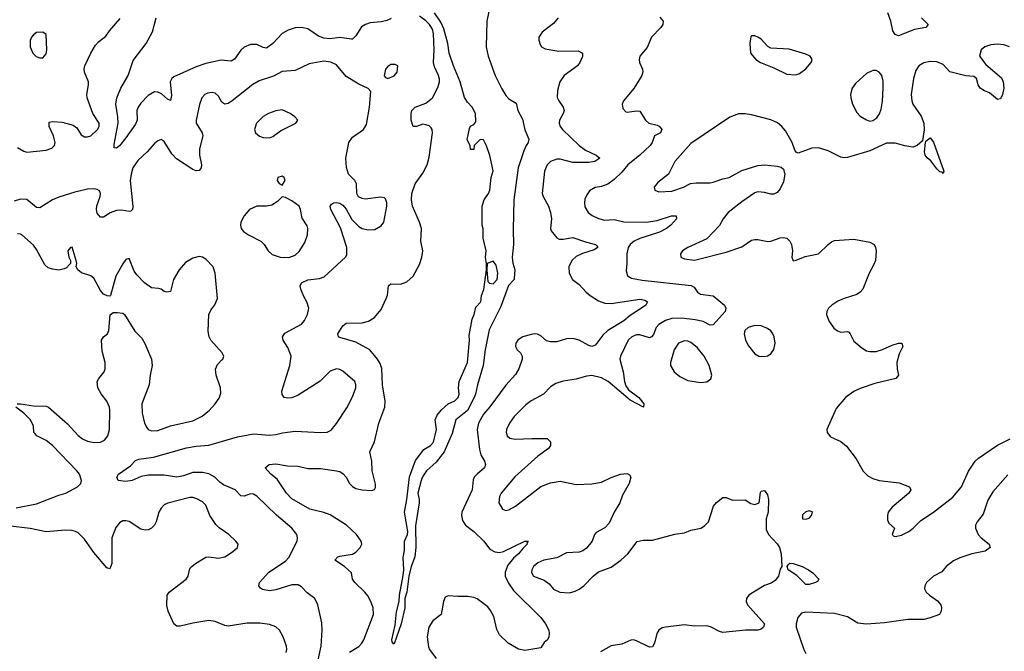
# Model space of a CAD drawing. Header units: inches. Extents: x 1449094 to 1618372, y 389908 to 534307.
# Tile 185 of 256: x 1532884 to 1539053, y 434118 to 438079. Entities that reach past the tile are written whole.
import ezdxf

# ---------------------------------------------------------------- set-up
doc = ezdxf.new("R2010")
doc.units = ezdxf.units.IN
doc.header["$MEASUREMENT"] = 0
doc.layers.add('B5433', color=7, linetype='Continuous')

msp = doc.modelspace()

# ---------------------------------------------------------------- linework, layer by layer
at = {"layer": 'B5433', "color": 5}
for points, elevation in [([(1535824.4, 438130), (1535812, 438070), (1535806.5, 437910), (1535820.6, 437850), (1535864.3, 437730), (1535905, 437645), (1535930, 437604.5), (1535950, 437583), (1535995, 437555), (1536005.8, 437510), (1536035.7, 437455.7), (1536048.7, 437388.7), (1536075.3, 437330), (1536071, 437310), (1536057, 437290), (1536043.7, 437256.3), (1536007.3, 437150), (1535981.4, 436950), (1535975.6, 436764.4), (1535977.5, 436670), (1535970.7, 436590), (1535973.2, 436553.2), (1535987.4, 436510), (1535983.4, 436456.6), (1535982, 436450), (1535947.2, 436412.8), (1535898.6, 436281.4), (1535825.8, 436134.2), (1535800.6, 436010), (1535788.8, 435910), (1535751.9, 435790), (1535740.1, 435730), (1535731.1, 435710), (1535690, 435627.9), (1535616.5, 435570), (1535595.1, 435484.9), (1535544.1, 435370), (1535494.8, 435305.2), (1535432.9, 435250), (1535407.8, 435212.2), (1535398.9, 435190), (1535378, 435110), (1535387.6, 435070), (1535387.5, 435050), (1535365.4, 434905.4), (1535365.6, 434770), (1535360.7, 434710), (1535337.4, 434650), (1535323.2, 434590), (1535310.2, 434490), (1535298.5, 434450), (1535296.6, 434390), (1535275.4, 434290), (1535230, 434165.2), (1535225.6, 434165.6), (1535217.2, 434177.2), (1535215.1, 434190), (1535237, 434283), (1535246.2, 434366.2), (1535262.6, 434430), (1535263.2, 434470), (1535286.5, 434593.5), (1535290.9, 434630), (1535287.1, 434707.1), (1535296.5, 434750), (1535296.5, 434810), (1535314.4, 434850), (1535315.9, 434870), (1535296.1, 434990), (1535310.5, 435070), (1535327.7, 435212.3), (1535365.1, 435314.9), (1535416.6, 435383.4), (1535457.4, 435410), (1535476.5, 435430), (1535495.2, 435510), (1535488.5, 435570), (1535500.9, 435599.1), (1535527.5, 435632.5), (1535570, 435670.3), (1535611.3, 435690), (1535632.5, 435710), (1535637.1, 435730), (1535634, 435770), (1535638, 435810), (1535689.7, 435930), (1535703, 436070), (1535700.5, 436099.5), (1535718.7, 436201.3), (1535731.5, 436230), (1535743.1, 436276.9), (1535774, 436310), (1535778, 436350), (1535792.9, 436387.1), (1535809.3, 436510), (1535809.3, 436549.3), (1535803.7, 436590), (1535806.6, 436630), (1535789, 436710), (1535788.4, 436768.4), (1535782, 436790), (1535782, 436910), (1535794, 436950), (1535821.2, 436990), (1535829.3, 437010), (1535839.3, 437090), (1535851.3, 437131.3), (1535830, 437228), (1535810, 437288), (1535790, 437326), (1535770, 437328), (1535732, 437290), (1535730, 437266), (1535710, 437266), (1535707.3, 437287.3), (1535688.7, 437328.7), (1535702, 437398), (1535710, 437412), (1535730, 437422), (1535742, 437438), (1535741.2, 437490), (1535719.3, 437530), (1535690, 437562.7), (1535671.4, 437591.4), (1535644.2, 437690), (1535602, 437790), (1535574.6, 437870), (1535566.1, 437930), (1535542.9, 438022.9), (1535523.7, 438063.7), (1535482.6, 438122.6)], 520), ([(1538535.5, 438090), (1538576, 438050), (1538562, 438030), (1538490, 438018.7), (1538390, 437978), (1538370, 437986), (1538354.5, 438010), (1538342.7, 438070), (1538323.2, 438123.2)], 560), ([(1532870, 437278.4), (1532910, 437254), (1532930, 437247.6), (1533050, 437260.9), (1533086.8, 437273.2), (1533102.7, 437290), (1533106.8, 437310), (1533096.8, 437350), (1533068.3, 437410), (1533070, 437436), (1533090, 437440.5), (1533150, 437436.5), (1533218.8, 437418.8), (1533241.6, 437401.6), (1533270, 437357.6), (1533290, 437345.5), (1533310, 437344.4), (1533330, 437350.3), (1533372.9, 437390), (1533383.1, 437410), (1533381.5, 437430), (1533342.6, 437490), (1533307.7, 437590), (1533304.8, 437610), (1533315.6, 437670), (1533315.1, 437690), (1533291.1, 437750), (1533288.6, 437770), (1533292.4, 437790), (1533329.8, 437870), (1533359.9, 437920.1), (1533378.8, 437941.2), (1533423.9, 437976.1), (1533446.3, 438010), (1533513.7, 438086.3)], 560), ([(1535212.2, 438087.8), (1535185, 438075), (1535150, 438066.5), (1535081.1, 438058.9), (1535050.2, 438049.8), (1535026.5, 438033.5), (1534990, 437978.9), (1534970, 437957.7), (1534963.6, 437956.4), (1534890, 437967.4), (1534830, 437960.2), (1534790, 437962.6), (1534756, 437976), (1534690, 438022.2), (1534650, 438030.9), (1534610, 438027.7), (1534565.9, 438014.1), (1534530, 437993.3), (1534470, 437929.8), (1534430, 437901.5), (1534410, 437904.2), (1534370, 437922.8), (1534330, 437923.8), (1534290, 437907.4), (1534270, 437888.4), (1534230, 437830.9), (1534210, 437819.8), (1534146.3, 437826.3), (1534050, 437803.8), (1533990, 437783.2), (1533850, 437721.4), (1533837.1, 437710), (1533828.1, 437690), (1533835.3, 437604.7), (1533830, 437573.2), (1533810, 437581.1), (1533773.4, 437613.4), (1533750, 437625.3), (1533730, 437627.1), (1533690, 437603.4), (1533643.7, 437556.3), (1533625.9, 437530), (1533618.7, 437510), (1533620.6, 437450), (1533610, 437425.1), (1533550, 437337.6), (1533510, 437287.8), (1533490, 437272.7), (1533476.4, 437276.4), (1533476, 437296), (1533502.2, 437430), (1533500.2, 437470), (1533486, 437550), (1533492.2, 437590), (1533517.5, 437650), (1533563.4, 437730), (1533596.5, 437823.5), (1533676.9, 437930), (1533716.6, 438003.4), (1533740.4, 438090)], 540), ([(1534950, 434113.5), (1535010, 434148.3), (1535028.6, 434170), (1535040.9, 434190), (1535100.3, 434350), (1535099.3, 434390), (1535085.3, 434430), (1535065.5, 434465.5), (1535047.1, 434490), (1534984.2, 434550), (1534969.6, 434570), (1534962.7, 434610), (1534919.6, 434650), (1534859.5, 434690), (1534876.9, 434710), (1534890, 434715.5), (1534970, 434728.6), (1534990, 434739.2), (1535018.5, 434770), (1535027.2, 434790), (1535024.7, 434810), (1534993.8, 434850), (1534931.6, 434910), (1534830, 434975), (1534790.2, 434989.8), (1534702.9, 435010), (1534590, 435074.7), (1534555.6, 435110), (1534497, 435197), (1534457.2, 435230), (1534422, 435270), (1534448, 435290), (1534490, 435294.3), (1534562.3, 435282.3), (1534630, 435278.9), (1534690, 435265.8), (1534770, 435265.4), (1534870, 435250.1), (1534890, 435245.2), (1534912.2, 435232.2), (1534929.3, 435210), (1534950.2, 435170), (1534970, 435151.1), (1534990, 435140.2), (1535029.8, 435130.2), (1535090, 435126.7), (1535107.3, 435132.7), (1535114.7, 435145.3), (1535113.6, 435166.4), (1535092, 435250), (1535090.8, 435310), (1535079.1, 435370), (1535107.9, 435432.1), (1535134, 435550), (1535172.2, 435650), (1535173.5, 435686.5), (1535158.2, 435790), (1535152.5, 435892.5), (1535142.8, 435922.8), (1535127, 435950), (1535077.7, 436010), (1534990, 436056), (1534890, 436085.4), (1534882, 436090), (1534878, 436110), (1534910, 436160.3), (1534930, 436176), (1535030, 436177.5), (1535070.6, 436189.4), (1535108.2, 436211.8), (1535150, 436261.6), (1535181.5, 436330), (1535188.9, 436351.1), (1535195.1, 436410), (1535210, 436422.6), (1535270, 436421.2), (1535310, 436434.7), (1535350, 436470.3), (1535390, 436544.2), (1535405, 436590), (1535410.5, 436630), (1535396.8, 436690), (1535401.5, 436770), (1535389.9, 436810), (1535346.6, 436910), (1535339.5, 436950), (1535341.1, 436990), (1535361.4, 437050), (1535410, 437116.6), (1535437.5, 437170), (1535450, 437216.3), (1535470.4, 437370.4), (1535468.8, 437390), (1535461.6, 437401.6), (1535450, 437413.3), (1535430, 437420.7), (1535410, 437423.1), (1535370, 437409.5), (1535350, 437409.5), (1535337.2, 437450), (1535337.2, 437490), (1535342.4, 437510), (1535362.9, 437530), (1535430, 437556.1), (1535471.4, 437588.6), (1535504.9, 437655.1), (1535514.6, 437690), (1535514, 437706), (1535508.9, 437730), (1535483.2, 437783.2), (1535477.4, 437810), (1535481.6, 437890), (1535476.4, 437990), (1535470, 438020.4), (1535452.5, 438050), (1535430, 438072.9), (1535390, 438101.1)], 540), ([(1536258.5, 438090), (1536230, 438055.4), (1536158.3, 438001.7), (1536137.3, 437970), (1536136.3, 437950), (1536144.7, 437924.7), (1536154.8, 437910), (1536177.6, 437897.6), (1536262.2, 437882.2), (1536383.4, 437883.4), (1536410.3, 437870.3), (1536410, 437849), (1536394, 437810), (1536379.5, 437790), (1536294.9, 437730), (1536268.3, 437690), (1536254.3, 437634.3), (1536251.7, 437591.7), (1536261.6, 437570), (1536290.6, 437530), (1536296.3, 437510), (1536290.5, 437490), (1536266.7, 437450), (1536264.4, 437430), (1536270.4, 437410), (1536284.4, 437390), (1536388.9, 437290), (1536430, 437261.2), (1536497.3, 437230), (1536518.8, 437210), (1536487.3, 437190), (1536450, 437184.1), (1536350, 437184.4), (1536270, 437204.6), (1536250, 437204.5), (1536210.5, 437190), (1536190, 437169.5), (1536173.1, 437130), (1536159, 436990), (1536164.9, 436970), (1536197.8, 436910), (1536210.3, 436870), (1536215.6, 436830), (1536210.4, 436770), (1536214.9, 436754.9), (1536250, 436710.5), (1536263.6, 436703.6), (1536290, 436702.4), (1536350, 436713.4), (1536430, 436685.5), (1536493, 436670), (1536500.6, 436660.6), (1536506.7, 436650), (1536484.5, 436635.5), (1536410, 436614.1), (1536370, 436593.7), (1536344.6, 436570), (1536324.7, 436530), (1536326.7, 436490), (1536348.9, 436450), (1536390, 436418.5), (1536434.2, 436370), (1536459.3, 436350), (1536510, 436316.6), (1536550, 436300.6), (1536590, 436299.3), (1536770, 436326.3), (1536801.1, 436321.1), (1536818, 436310), (1536806.8, 436290), (1536780.7, 436270), (1536710, 436223.5), (1536669.1, 436190), (1536568.9, 436131.1), (1536538.6, 436101.4), (1536501.3, 436050), (1536490, 436038.7), (1536470, 436029.7), (1536450, 436035.1), (1536390, 436069.7), (1536350, 436080.4), (1536310, 436077.4), (1536250, 436059.7), (1536210, 436058.9), (1536185.9, 436065.9), (1536150, 436096.2), (1536127.9, 436107.9), (1536110, 436109.6), (1536090, 436105.1), (1536036, 436090), (1536019.3, 436080.7), (1536006, 436070), (1535992.7, 436050), (1535990.5, 436030), (1536000.5, 436010), (1536021.6, 435990), (1536032.4, 435970), (1536033.4, 435950), (1536012.4, 435890), (1535990, 435854.7), (1535930, 435788.3), (1535830, 435650.9), (1535790, 435606.2), (1535759, 435550), (1535751.6, 435510), (1535764.5, 435384.5), (1535773.8, 435350), (1535797.3, 435310), (1535803.1, 435290), (1535795.8, 435270), (1535750.4, 435230), (1535732.4, 435210), (1535725.7, 435194.3), (1535719.6, 435130), (1535655.3, 434990), (1535651.6, 434970), (1535658.2, 434938.2), (1535677.6, 434910), (1535729.4, 434869.4), (1535790, 434811.6), (1535830, 434759.6), (1535862, 434742), (1535890, 434738.4), (1535916.5, 434743.5), (1536049.2, 434810), (1536071, 434810), (1536062.8, 434797.2), (1536064, 434790), (1536035.9, 434764.1), (1536010.2, 434730), (1535977.5, 434702.5), (1535941.9, 434658.1), (1535925.5, 434614.5), (1535926.2, 434590), (1535946.2, 434546.2), (1535979, 434499), (1536150.6, 434330), (1536178.8, 434290), (1536198.8, 434250), (1536202.8, 434230), (1536200.7, 434210), (1536190.7, 434190), (1536170, 434174), (1536150, 434141.2), (1536050, 434122.9), (1536010, 434132.3), (1535945.2, 434170), (1535890, 434220.7), (1535874.4, 434254.4), (1535855.8, 434335.8), (1535835.2, 434375.2), (1535816.9, 434396.9), (1535750, 434446.9), (1535730, 434456.6), (1535690, 434462.9), (1535630, 434461.8), (1535570, 434467.1), (1535550, 434456.9), (1535539.8, 434430), (1535524.6, 434350), (1535473.7, 434310), (1535447.4, 434270), (1535437.3, 434210), (1535446.5, 434146.5), (1535452.1, 434130), (1535493.3, 434073.3)], 540), ([(1536894.6, 438094.6), (1536916.4, 438070), (1536914.9, 438050), (1536901.3, 438030), (1536842.6, 437970), (1536815.9, 437904.1), (1536770.5, 437850), (1536766, 437830), (1536768.5, 437810), (1536786.7, 437770), (1536788.4, 437750), (1536782.4, 437730), (1536731.8, 437648.2), (1536667.3, 437570), (1536659.1, 437550), (1536663, 437523), (1536682, 437502), (1536690, 437498.8), (1536750, 437508.2), (1536770, 437504.9), (1536805.3, 437450), (1536826.3, 437430), (1536878.7, 437418.7), (1536891.4, 437411.4), (1536907, 437390), (1536899.5, 437370), (1536861.5, 437350), (1536848.1, 437310), (1536835.3, 437290), (1536770, 437229.2), (1536694, 437170), (1536657.7, 437122.3), (1536610, 437077.4), (1536570, 437048.5), (1536530, 437034.2), (1536490, 437026.9), (1536454.7, 437005.3), (1536438, 436982), (1536426.2, 436953.8), (1536422.4, 436930), (1536425.9, 436905.9), (1536446.3, 436870), (1536470.8, 436850.8), (1536510, 436832.1), (1536550, 436822), (1536610, 436827.3), (1536670, 436811.4), (1536810, 436809.6), (1536879.1, 436820.9), (1536968.9, 436848.9), (1536998, 436850), (1537000.3, 436830), (1536964.7, 436790), (1536937.3, 436770), (1536892.5, 436747.5), (1536770, 436706.9), (1536733.8, 436690), (1536709.3, 436670), (1536696.5, 436650), (1536688.2, 436610), (1536689, 436551), (1536684.1, 436504.1), (1536692.5, 436472.5), (1536718, 436458), (1536785.5, 436445.5), (1537092.2, 436412.2), (1537110, 436401.5), (1537131.8, 436370), (1537150, 436358.8), (1537230, 436347.9), (1537299.5, 436290), (1537308.8, 436270), (1537304.2, 436250), (1537230, 436166.6), (1537210, 436164), (1537166.2, 436186.2), (1537116.1, 436196.1), (1537030, 436207.5), (1536970, 436205), (1536930, 436192.6), (1536890, 436168.2), (1536873.2, 436150), (1536855.6, 436104.4), (1536843.8, 436090), (1536830, 436084.6), (1536770, 436103.2), (1536750, 436102.9), (1536719.5, 436090), (1536696.9, 436070), (1536649.3, 435970), (1536645.4, 435950), (1536664.6, 435870), (1536673.6, 435810), (1536682.6, 435782.6), (1536698.6, 435758.6), (1536764, 435710), (1536794.8, 435670), (1536792, 435650), (1536710, 435692.3), (1536571.1, 435811.1), (1536530, 435834.2), (1536470, 435847.4), (1536435.5, 435844.5), (1536370, 435824.5), (1536290, 435812.8), (1536242.6, 435797.4), (1536210, 435777.6), (1536167.4, 435730), (1536090, 435688.7), (1536056.7, 435663.3), (1535982.2, 435590), (1535953, 435550), (1535935.5, 435510), (1535932.8, 435490), (1535939.5, 435470), (1535956, 435456), (1535988.3, 435448.3), (1536093.9, 435453.9), (1536190, 435452.4), (1536210, 435431), (1536210.4, 435410), (1536198.4, 435390), (1536130, 435341.1), (1535987.4, 435212.6), (1535900.8, 435110), (1535890.3, 435090), (1535887.2, 435050), (1535909, 435009), (1535930, 435000.4), (1535950, 435004.9), (1535990, 435028.9), (1536149.1, 435150.9), (1536210, 435174.9), (1536270, 435186), (1536370, 435164.6), (1536470, 435167.6), (1536530, 435179), (1536590, 435208.8), (1536648.7, 435230), (1536690, 435232.7), (1536705.2, 435225.2), (1536712.7, 435210), (1536703.7, 435170), (1536661.5, 435098.5), (1536644.9, 435050), (1536608.8, 434990), (1536578.2, 434921.8), (1536550, 434893.6), (1536495.8, 434864.2), (1536486, 434850), (1536472, 434810), (1536435, 434765), (1536412.3, 434747.7), (1536390, 434739.2), (1536310, 434735.8), (1536250, 434705.3), (1536167.7, 434690), (1536130, 434672.8), (1536104, 434650), (1536093.1, 434630), (1536092, 434612), (1536103.8, 434590), (1536170, 434564), (1536201, 434541), (1536230, 434508.5), (1536269.2, 434489.2), (1536330, 434484.7), (1536365.4, 434494.6), (1536390, 434509), (1536419.7, 434530), (1536477.6, 434590), (1536510, 434617), (1536590, 434646.5), (1536651.8, 434690), (1536694, 434730), (1536753.6, 434806.4), (1536790, 434816.4), (1536850, 434814.9), (1536990, 434853.4), (1537050, 434860.5), (1537090, 434878), (1537152.7, 434890), (1537175.6, 434904.4), (1537199.6, 434930), (1537231.8, 435028.2), (1537250, 435051.3), (1537290, 435082), (1537310, 435082), (1537350, 435066), (1537430, 435068.2), (1537464.7, 435044.7), (1537490, 435038.6), (1537516.9, 435050), (1537525.6, 435114.4), (1537530, 435122.8), (1537550, 435127.7), (1537570, 435098.8), (1537576.1, 435070), (1537573.8, 434990), (1537562.3, 434950), (1537562, 434882), (1537577, 434850), (1537630, 434793.1), (1537644.5, 434770), (1537654.7, 434730), (1537659.5, 434650), (1537650, 434632.7), (1537638, 434590), (1537618.6, 434561.4), (1537593.7, 434546.3), (1537550, 434531.1), (1537475.1, 434484.9), (1537453.4, 434470), (1537438, 434450), (1537436.4, 434430), (1537444.4, 434410), (1537550.3, 434290), (1537544.9, 434270), (1537530, 434257), (1537510, 434251.6), (1537431.8, 434251.8), (1537290, 434236.8), (1537270, 434242.4), (1537212.9, 434272.9), (1537190, 434277.1), (1537110, 434275.6), (1537050, 434284), (1536930.3, 434269.7), (1536910, 434265.1), (1536888.9, 434250), (1536877.4, 434230), (1536862, 434170), (1536850, 434146.6), (1536830, 434144.7), (1536750, 434183.9), (1536730, 434189.7), (1536712.7, 434187.3), (1536656.7, 434163.3), (1536590, 434153), (1536524.1, 434115.9)], 560), ([(1539086.6, 437910), (1539050, 437920.9), (1539010, 437925.1), (1538970, 437922.6), (1538930.8, 437910), (1538908, 437890), (1538898, 437850), (1538938.6, 437798.6), (1539035.1, 437715.1), (1539046.4, 437690), (1539050.4, 437650), (1539043, 437610), (1539030, 437583.7), (1539010, 437579.5), (1538960.1, 437620.1), (1538930, 437632.3), (1538902.7, 437650), (1538889.4, 437670), (1538879, 437710), (1538863.2, 437723.2), (1538812.3, 437727.7), (1538712.2, 437752.2), (1538670, 437797.7), (1538630, 437815.3), (1538590, 437818), (1538550, 437809.7), (1538518.7, 437790), (1538498.8, 437761.2), (1538484.1, 437710), (1538470.2, 437610), (1538473.2, 437570), (1538480.7, 437550), (1538533.5, 437473.5), (1538549.2, 437430), (1538552, 437388), (1538540.7, 437319.3), (1538508, 437290), (1538479.7, 437280.3), (1538430, 437287.6), (1538370, 437305.4), (1538315.1, 437304.9), (1538210, 437257.6), (1538070, 437214.5), (1538050, 437212), (1538030, 437217), (1537950, 437257.6), (1537890, 437275.6), (1537847.1, 437272.9), (1537762.7, 437242.7), (1537750, 437248), (1537740.9, 437260.9), (1537723.7, 437310), (1537682, 437382), (1537659.6, 437410), (1537632.5, 437432.5), (1537590.7, 437450.7), (1537470, 437483.1), (1537430, 437489.8), (1537388, 437488), (1537333, 437467), (1537090, 437302), (1536988.4, 437190), (1536950.3, 437109.7), (1536882.3, 437057.7), (1536858.8, 437030), (1536864.7, 437010), (1536890, 437000.5), (1536970, 437003.7), (1537044, 437030), (1537088.4, 437051.6), (1537123.1, 437056.9), (1537210, 437056.1), (1537230, 437060.3), (1537290, 437081.5), (1537330, 437090.4), (1537410, 437134.3), (1537510, 437164.9), (1537550, 437168.2), (1537630, 437160.7), (1537654.4, 437154.4), (1537670, 437142), (1537678, 437110), (1537670, 437062), (1537650, 437019.3), (1537630, 436995.1), (1537610, 436985.6), (1537590, 436985.6), (1537550, 436996), (1537510, 436999.3), (1537490, 436992.7), (1537410, 436937.2), (1537324.2, 436870), (1537292.4, 436830), (1537270, 436789.4), (1537190, 436705.1), (1537070, 436651.1), (1537037.3, 436630), (1537024, 436610), (1537027.3, 436590), (1537050, 436580.5), (1537110, 436572), (1537130, 436574.9), (1537310, 436621.3), (1537410, 436655.5), (1537470, 436695.8), (1537490, 436700.8), (1537510, 436701.5), (1537571, 436689), (1537590, 436690.3), (1537650, 436711.6), (1537670, 436713.4), (1537690, 436708.2), (1537710, 436690.5), (1537719.5, 436670), (1537726.4, 436630), (1537722, 436590), (1537730, 436567.3), (1537750, 436570.8), (1537805.3, 436594.7), (1537888.4, 436611.6), (1537950, 436670.4), (1537970, 436686), (1537990, 436694), (1538110, 436702.6), (1538210, 436683.7), (1538237.1, 436670), (1538247, 436650), (1538250.3, 436630), (1538245.7, 436570), (1538236.9, 436543.1), (1538207.2, 436490), (1538166.7, 436390), (1538150.3, 436369.7), (1538130, 436355.6), (1538050, 436331.1), (1538010, 436313.7), (1537972.7, 436290), (1537952.2, 436270), (1537942, 436250), (1537939.5, 436230), (1537954.4, 436190), (1537984.4, 436144.4), (1538007.8, 436127.8), (1538030, 436119.5), (1538070, 436123.8), (1538078.9, 436118.9), (1538088.7, 436108.7), (1538110, 436064), (1538161.2, 436021.2), (1538190, 436003.7), (1538210, 435998.7), (1538250, 435998), (1538290, 436010.3), (1538350, 436039), (1538390, 436050.3), (1538411, 436050), (1538418, 436030), (1538395.2, 435984.8), (1538380.8, 435930), (1538382.3, 435890), (1538390.4, 435850), (1538374, 435830), (1538241.8, 435798.2), (1538150, 435767.2), (1538110, 435747.1), (1538059.3, 435710), (1537999.3, 435640.7), (1537942, 435510), (1537942.8, 435490), (1537964.1, 435464.1), (1538030, 435434.4), (1538065.5, 435405.5), (1538125.9, 435325.9), (1538169.1, 435249.1), (1538199.1, 435219.1), (1538230, 435201.7), (1538270, 435188.9), (1538394.1, 435174.1), (1538458.8, 435150), (1538467.3, 435130), (1538456.3, 435110), (1538350, 435022.9), (1538326.7, 434990), (1538321.6, 434970), (1538322, 434942), (1538330, 434921), (1538364.7, 434890), (1538351.3, 434850), (1538360.7, 434840.7), (1538370, 434838.8), (1538410, 434847.2), (1538455.1, 434870), (1538483, 434890), (1538530, 434939.5), (1538609.6, 434990), (1538730, 435084.9), (1538784.7, 435150), (1538830, 435248), (1538871.8, 435310), (1538892.3, 435330), (1539010, 435410.4), (1539090, 435450.7)], 580), ([(1534755, 434065), (1534773.3, 434150), (1534779.8, 434250), (1534776.6, 434296.6), (1534752, 434410), (1534733.3, 434450), (1534686.1, 434486.1), (1534650, 434523.1), (1534630, 434534.6), (1534590, 434535), (1534490, 434503.5), (1534450, 434497.2), (1534405.9, 434505.9), (1534394, 434514), (1534382.9, 434530), (1534387.8, 434550), (1534446.2, 434613.8), (1534550, 434684.2), (1534570, 434705.7), (1534622.6, 434810), (1534625.7, 434830), (1534620.4, 434850), (1534589.7, 434890), (1534492.5, 434972.5), (1534370, 435090.9), (1534350, 435103.9), (1534330, 435106.2), (1534290, 435092.2), (1534270, 435093), (1534233.7, 435130), (1534162.1, 435162.1), (1534138.4, 435178.4), (1534106.9, 435210), (1534070, 435230.3), (1534030, 435239.5), (1533970, 435240.4), (1533910, 435219.2), (1533870, 435211.3), (1533790, 435222.6), (1533690, 435222.4), (1533646.1, 435213.9), (1533590, 435188.6), (1533550, 435182.6), (1533502, 435190), (1533493.2, 435210), (1533502.7, 435230), (1533578.2, 435281.8), (1533610, 435314.4), (1533630, 435323.7), (1533723.7, 435336.3), (1533930, 435395.4), (1533990, 435405.6), (1534070, 435411.7), (1534250, 435463.9), (1534350, 435482.3), (1534450, 435472.8), (1534490, 435477.4), (1534530.9, 435489.1), (1534610, 435498.3), (1534769.6, 435490.4), (1534810, 435492.7), (1534835.2, 435504.8), (1534870, 435547.7), (1534934.1, 435645.9), (1534970, 435714), (1534989.6, 435770), (1534991.2, 435790), (1534984.5, 435810), (1534910, 435875.6), (1534890, 435886.3), (1534870, 435889.7), (1534830, 435874.3), (1534766.8, 435813.2), (1534630, 435724.4), (1534590, 435707.4), (1534564.9, 435704.9), (1534541.2, 435710), (1534528, 435728), (1534527.6, 435750), (1534576.8, 435910), (1534585.1, 435970), (1534564, 436024), (1534534.7, 436070), (1534531, 436090), (1534546.5, 436113.5), (1534649.1, 436170.9), (1534668.1, 436191.9), (1534688.3, 436230), (1534695.1, 436270), (1534683.1, 436310), (1534664.1, 436344.1), (1534646.8, 436390), (1534642.6, 436410), (1534650.9, 436429.1), (1534690, 436447.1), (1534763, 436457), (1534792.7, 436467.3), (1534926, 436590), (1534935.1, 436604.9), (1534934.8, 436650), (1534894.3, 436774.3), (1534833.6, 436890), (1534829.7, 436910), (1534838.4, 436921.6), (1534850, 436930.5), (1534870, 436933), (1534890, 436928.2), (1534910, 436916.3), (1534930.3, 436890.3), (1534966.4, 436826.4), (1535010, 436783.1), (1535030, 436770.4), (1535070, 436761.3), (1535110, 436763.7), (1535150, 436786.4), (1535165.1, 436810), (1535184, 436910), (1535184.2, 436930), (1535175.8, 436955.8), (1535170, 436962.7), (1535147, 436967), (1535050, 436954), (1535030, 436957), (1535007.6, 436967.6), (1534997, 436990), (1534994, 437050), (1534984.5, 437070), (1534945.6, 437110), (1534932.3, 437152.3), (1534928.7, 437211.3), (1534947.6, 437310), (1534970, 437341.6), (1535038.4, 437390), (1535057.7, 437422.3), (1535075.3, 437530), (1535085.2, 437630), (1535067.5, 437647.5), (1535010, 437675.1), (1534930, 437724), (1534870, 437795.8), (1534833.2, 437813.2), (1534790, 437818.8), (1534698.2, 437801.8), (1534610, 437761.5), (1534530, 437753.8), (1534473.9, 437726.1), (1534384, 437696), (1534346.2, 437673.8), (1534216.4, 437570), (1534190, 437554.3), (1534170, 437549.7), (1534150, 437562), (1534130, 437599.3), (1534110, 437617.6), (1534090, 437622.4), (1534062, 437618), (1534044.9, 437610), (1534025.7, 437590), (1534011.6, 437548.4), (1533990.3, 437450), (1533990.4, 437430), (1534027.6, 437370), (1534031.3, 437350), (1534011.1, 437270), (1534012, 437230), (1534023.6, 437170), (1534021.3, 437150), (1534010, 437134.5), (1533990, 437132.4), (1533970, 437139.4), (1533867, 437207), (1533838.5, 437238.5), (1533790, 437315.1), (1533770, 437327.3), (1533750, 437319.6), (1533730, 437302.9), (1533684.2, 437250), (1533623.9, 437196.1), (1533594, 437150), (1533582, 437110), (1533576.3, 437070), (1533592.5, 436907.5), (1533591.5, 436888.5), (1533580.9, 436879.1), (1533570, 436875.8), (1533525, 436885), (1533490, 436883), (1533451, 436869), (1533410, 436841.4), (1533390, 436840.4), (1533370, 436865.6), (1533365.8, 436890), (1533368.6, 436911.4), (1533388.5, 436970), (1533391.1, 436990), (1533385.1, 437005.1), (1533370, 437015.4), (1533350, 437019.2), (1533310, 437016), (1533230, 436998), (1533130, 436966.7), (1533090, 436949.2), (1533010, 436899.1), (1532990, 436900.5), (1532930, 436952), (1532890, 436954.2), (1532850, 436942)], 560), ([(1532868, 435670), (1532889.6, 435670.4), (1532970, 435656.9), (1533050, 435654.9), (1533064.7, 435650), (1533184.2, 435544.2), (1533250, 435471.7), (1533277.6, 435450), (1533310, 435435.8), (1533352.1, 435427.9), (1533390, 435430.3), (1533416.6, 435443.4), (1533435.8, 435470), (1533446.9, 435510), (1533449.8, 435629.8), (1533446.6, 435650), (1533430, 435686), (1533394, 435734), (1533374, 435770), (1533369.6, 435810), (1533379.6, 435830), (1533413.6, 435870), (1533419.7, 435890), (1533420.5, 435930), (1533401.4, 436001.4), (1533398, 436070), (1533409.6, 436090), (1533434.7, 436110), (1533443, 436130), (1533451.5, 436228.5), (1533470, 436242.4), (1533495.9, 436244.1), (1533530, 436238.4), (1533540.5, 436230), (1533606.4, 436126.4), (1533650, 436082.8), (1533668.8, 436048.8), (1533710.5, 435950), (1533714.9, 435910), (1533701.1, 435850), (1533695.8, 435790), (1533649.2, 435670), (1533652.4, 435612.4), (1533666, 435550), (1533681.1, 435521.1), (1533690.3, 435510.3), (1533710, 435502), (1533750, 435502.3), (1533830, 435532.9), (1533970, 435564.4), (1534027.8, 435592.2), (1534073.6, 435630), (1534110, 435670.4), (1534134.6, 435705.4), (1534143.7, 435736.3), (1534142.7, 435770), (1534115.1, 435850), (1534111.4, 435888.6), (1534123.8, 435916.2), (1534150, 435946.8), (1534158, 435950), (1534164, 435970), (1534153.2, 435990), (1534082, 436070), (1534072, 436090), (1534065.6, 436125.6), (1534069.6, 436230), (1534082, 436258), (1534107.9, 436292.1), (1534123.7, 436330), (1534109.5, 436490), (1534097, 436530), (1534050, 436577), (1534030, 436589.5), (1534010, 436593.3), (1533970, 436583.5), (1533924.1, 436555.9), (1533883.8, 436510), (1533847.7, 436450), (1533830, 436375.3), (1533806, 436370), (1533790, 436374), (1533770, 436389.2), (1533754.5, 436394.5), (1533710, 436397), (1533667, 436430), (1533618.3, 436478.3), (1533601.3, 436501.3), (1533570, 436582), (1533550, 436575.3), (1533530, 436549), (1533486.4, 436470), (1533454, 436350), (1533450, 436346), (1533432.7, 436347.3), (1533410, 436358), (1533390, 436382), (1533350, 436459.3), (1533330, 436472.3), (1533272.3, 436492.3), (1533248.7, 436510), (1533238, 436530), (1533242, 436550), (1533239, 436570), (1533213.2, 436653.2), (1533202, 436650), (1533186.8, 436630), (1533192, 436590), (1533202, 436570), (1533202, 436550), (1533196.9, 436543.1), (1533177.3, 436522.7), (1533164, 436516), (1533130.4, 436509.6), (1533090, 436514.7), (1533063.5, 436523.5), (1533041, 436541), (1532990, 436637.6), (1532970, 436665.1), (1532898, 436730), (1532890, 436734.7), (1532870, 436735.4)], 580), ([(1532862.9, 435017.1), (1532990, 435042.3), (1533130, 435098.3), (1533172.7, 435110), (1533247, 435150), (1533267.3, 435170), (1533271.3, 435190), (1533258.7, 435230), (1533243, 435250), (1533090, 435408.3), (1533050, 435441.1), (1532992.3, 435470), (1532981.3, 435481.3), (1532974, 435490), (1532971.6, 435530), (1532951.5, 435570), (1532911, 435611), (1532861.2, 435650)], 580), ([(1539075.2, 435224.8), (1538981.1, 435118.9), (1538950, 435066.6), (1538921.6, 434978.4), (1538883.1, 434930), (1538874, 434910), (1538874, 434890), (1538890, 434850.7), (1538909.1, 434829.1), (1538959.3, 434790), (1538965.5, 434770), (1538933.4, 434746.6), (1538850, 434729.8), (1538775.4, 434704.6), (1538734.5, 434685.5), (1538690.2, 434649.8), (1538663.1, 434616.9), (1538610, 434589.6), (1538566, 434550), (1538554.9, 434530), (1538553, 434510), (1538564.9, 434490), (1538584.9, 434470), (1538635.1, 434435.1), (1538656.3, 434410), (1538660.5, 434390), (1538658, 434370), (1538646.8, 434350), (1538590, 434327.8), (1538550, 434318.5), (1538450, 434318.3), (1538303.1, 434296.9), (1538190.9, 434289.1), (1538135.4, 434295.4), (1538070, 434334.2), (1537990, 434355), (1537810, 434363.9), (1537783.2, 434356.8), (1537760.8, 434330), (1537748.6, 434291.4), (1537750.2, 434270), (1537796.8, 434130), (1537810, 434105.5)], 580), ([(1534555.1, 434110), (1534558.7, 434130), (1534556.3, 434150), (1534534.3, 434210), (1534511.8, 434251.8), (1534490, 434272.8), (1534450, 434286.3), (1534390, 434294.7), (1534310, 434294.7), (1534190, 434276), (1534170, 434279.3), (1534110, 434305.2), (1534070, 434312.2), (1533970, 434295.5), (1533890, 434275.3), (1533870, 434276.9), (1533849.8, 434289.8), (1533815.6, 434370), (1533806.1, 434406.1), (1533808.6, 434470), (1533821.3, 434490), (1533927.6, 434570), (1533940.5, 434590), (1533947.8, 434630), (1533955.1, 434644.9), (1533987, 434670), (1534050, 434708.7), (1534070, 434710.3), (1534130, 434702), (1534169.3, 434710), (1534218.4, 434741.6), (1534249.3, 434770), (1534252.7, 434790), (1534238, 434810), (1534195.6, 434850), (1534133.3, 434893.3), (1534112.9, 434912.9), (1534074.8, 434970), (1534050, 435034), (1534030, 435056.4), (1533995.3, 435075.3), (1533970, 435082.4), (1533950, 435082.4), (1533813.3, 435046.7), (1533790, 435036.2), (1533770, 435016), (1533755.8, 434990), (1533738.9, 434930), (1533728.8, 434910), (1533710.4, 434890), (1533690, 434880.4), (1533670, 434878.7), (1533644.2, 434884.2), (1533570, 434933.3), (1533550, 434937.6), (1533530, 434935.6), (1533510, 434924.5), (1533486.1, 434893.9), (1533461.5, 434830), (1533461.6, 434670), (1533450, 434635.3), (1533430, 434642), (1533350, 434737.6), (1533290, 434821.7), (1533250, 434862.2), (1533234.5, 434870), (1533210, 434876.1), (1533170, 434877.6), (1533050, 434867.7), (1532950, 434888), (1532810, 434905.1)], 580)]:
    msp.add_lwpolyline(points, dxfattribs=dict(at, elevation=elevation))
for points, elevation in [([(1533030, 438001.2), (1532990, 437999.3), (1532970, 437985.2), (1532959.1, 437970), (1532950.5, 437949.5), (1532950.6, 437910), (1532967.7, 437870), (1532988.7, 437848.7), (1533010, 437839.1), (1533030, 437839.1), (1533050, 437866), (1533054.3, 437890), (1533050, 437986)], 580), ([(1537490, 437978), (1537470, 437978), (1537466.4, 437973.6), (1537458.8, 437930), (1537462.8, 437870), (1537496, 437830), (1537526, 437810), (1537610, 437776.4), (1537690, 437737.1), (1537746.8, 437733.2), (1537770, 437742), (1537810, 437770.6), (1537843.7, 437810), (1537849.4, 437830), (1537837.2, 437850), (1537810, 437862.4), (1537706.4, 437893.6), (1537590, 437900.9), (1537571.6, 437911.6), (1537530, 437957.2), (1537510, 437969)], 580), ([(1535238, 437798), (1535210, 437798), (1535190, 437785.2), (1535177.3, 437770), (1535167.3, 437727.3), (1535176.9, 437716.9), (1535190, 437711.3), (1535230, 437726.8), (1535249, 437750), (1535253.2, 437790)], 560), ([(1538230, 437761.7), (1538190, 437742.6), (1538120.7, 437679.3), (1538099.7, 437650), (1538090.2, 437610), (1538091.1, 437590), (1538102.7, 437550), (1538130, 437497), (1538150, 437474.9), (1538190, 437450.3), (1538210, 437443.7), (1538230, 437446.4), (1538255.2, 437464.8), (1538271.4, 437488.6), (1538282.3, 437517.7), (1538291.1, 437568.9), (1538294.7, 437650), (1538293.9, 437693.9), (1538285.6, 437730), (1538270, 437751.1), (1538250, 437761)], 580), ([(1534530, 437514), (1534490, 437507.3), (1534444, 437490), (1534410, 437471.3), (1534368.2, 437430), (1534354.8, 437390), (1534362.8, 437370), (1534387.9, 437347.9), (1534410, 437340.7), (1534450, 437338.8), (1534470, 437347.3), (1534518, 437382), (1534615.3, 437430), (1534628, 437450), (1534608.7, 437470), (1534579, 437490)], 580), ([(1538670, 437115.3), (1538663.2, 437123.2), (1538650, 437125.6), (1538630, 437144.2), (1538593.2, 437193.2), (1538570, 437212), (1538556.9, 437230), (1538553.3, 437250), (1538559.3, 437310), (1538562.5, 437317.5), (1538590, 437338.8), (1538610, 437311), (1538674, 437130)], 580), ([(1534530, 437099), (1534502, 437090), (1534498, 437070), (1534510, 437052), (1534530, 437042), (1534548.7, 437070), (1534542, 437090)], 580), ([(1534530, 436968.7), (1534499.9, 436940.1), (1534463.7, 436916.3), (1534430.3, 436909.7), (1534370, 436909.7), (1534324.9, 436890), (1534290.4, 436849.6), (1534270.5, 436810), (1534268.2, 436790), (1534273, 436770), (1534287.7, 436750), (1534317.3, 436730), (1534396.3, 436690), (1534417.1, 436670), (1534440.4, 436630), (1534466.8, 436606.8), (1534516, 436590), (1534570, 436587.2), (1534610, 436602.8), (1534634.9, 436625.1), (1534670, 436683.1), (1534686.8, 436730), (1534690.8, 436770), (1534686.6, 436786.6), (1534655.3, 436835.3), (1534644.7, 436890), (1534635.6, 436910), (1534590, 436943.7), (1534550, 436964)], 580), ([(1535850, 436566), (1535814, 436550), (1535811.6, 436508.4), (1535818, 436438), (1535827.3, 436427.3), (1535850, 436423.7), (1535875.2, 436450), (1535879.8, 436490), (1535870, 436539.3)], 520), ([(1537490, 436162.4), (1537448, 436150), (1537428.5, 436130), (1537424.2, 436110), (1537431.8, 436070), (1537450, 436033), (1537490, 435984.6), (1537516, 435970), (1537550, 435967.2), (1537570, 435972.2), (1537590, 435983.8), (1537610, 436010.8), (1537618.7, 436050), (1537611.7, 436090), (1537602.7, 436110), (1537590, 436128), (1537570, 436142.7), (1537530, 436158.8)], 580), ([(1537050, 436065.3), (1537012.4, 436050), (1536986, 436010), (1536961.6, 435930), (1536963, 435910), (1536986, 435870), (1537021, 435841), (1537070, 435815.8), (1537150, 435803.8), (1537190, 435807.7), (1537213.8, 435826.2), (1537220.7, 435850), (1537204.4, 435910), (1537172.9, 435970), (1537130, 436023.1), (1537090, 436055), (1537070, 436063.5)], 580), ([(1537830, 434998.4), (1537810, 434992.8), (1537790, 434974.5), (1537788.2, 434950), (1537810, 434946.4), (1537830, 434954), (1537846, 434970), (1537852.7, 434990), (1537850, 434993.2)], 580), ([(1537810, 434537.2), (1537754.5, 434594.5), (1537699.7, 434630), (1537693.3, 434650), (1537699.3, 434660.7), (1537709.8, 434670.2), (1537730, 434668.9), (1537786.8, 434650), (1537827.3, 434630), (1537854.8, 434610), (1537891.3, 434570), (1537883.6, 434556.4), (1537870, 434549), (1537830, 434537.2)], 560)]:
    msp.add_lwpolyline(points, close=True, dxfattribs=dict(at, elevation=elevation))

doc.saveas('drawing.dxf')
